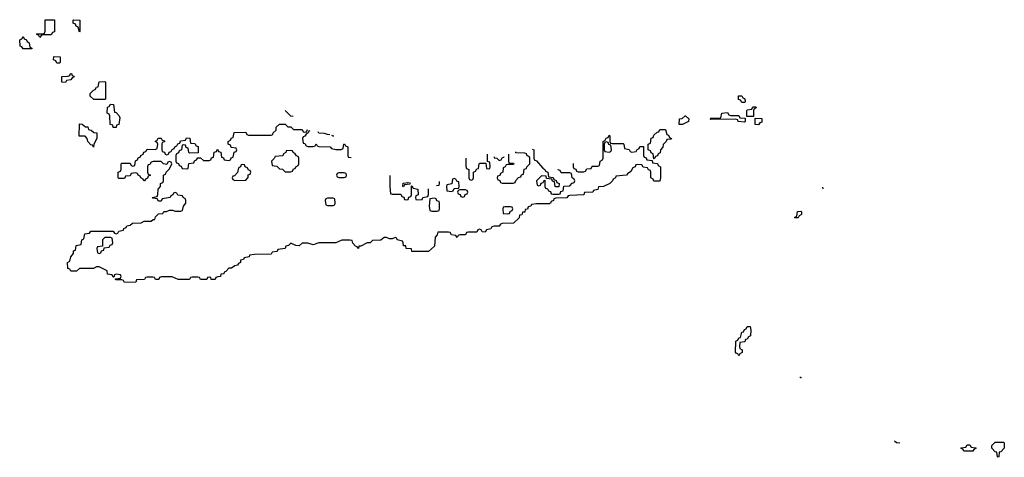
# Model space of a CAD drawing. Header units: inches. Extents: x 2773267 to 2867901, y 875810 to 985774.
# Tile 23 of 60: x 2774706 to 2781694, y 982666 to 985774. Entities that reach past the tile are written whole.
import ezdxf

# ---------------------------------------------------------------- set-up
doc = ezdxf.new("R2010")
doc.units = ezdxf.units.IN
doc.header["$MEASUREMENT"] = 0
doc.layers.add('C7978', color=7, linetype='Continuous')
doc.layers.add('C7988', color=7, linetype='Continuous')

msp = doc.modelspace()

# ---------------------------------------------------------------- linework, layer by layer
at = {"layer": 'C7978', "color": 6}
for points in [[(2774850, 985648), (2774842, 985662), (2774826, 985670), (2774830, 985674), (2774870, 985674), (2774882, 985678), (2774887.3, 985692.7), (2774887.3, 985772.7), (2774952.7, 985772.7), (2774952.7, 985687.3), (2774938, 985682), (2774930, 985666), (2774870, 985666), (2774858, 985662)], [(2775130, 985686), (2775122, 985722), (2775107.3, 985727.3), (2775102, 985742), (2775086, 985750), (2775086, 985770), (2775090, 985774), (2775134, 985770), (2775134, 985690)], [(2774730, 985566), (2774722, 985582), (2774710, 985586), (2774706, 985630), (2774722, 985638), (2774730, 985654), (2774738, 985638), (2774754, 985630), (2774758, 985618), (2774774, 985610), (2774778, 985578), (2774790, 985574), (2774794, 985570), (2774790, 985566)], [(2774970, 985466), (2774962, 985482), (2774946, 985490), (2774947.3, 985512.7), (2774994, 985510), (2774994, 985470), (2774990, 985466)], [(2775030, 985328), (2775006, 985330), (2775006, 985370), (2775047.3, 985372.7), (2775062, 985378), (2775067.3, 985392.7), (2775072.7, 985392.7), (2775078, 985378), (2775090, 985374), (2775092.7, 985367.3), (2775078, 985362), (2775070, 985346), (2775038, 985342)], [(2775310, 985206), (2775232.7, 985207.3), (2775206, 985230), (2775206, 985250), (2775230, 985274), (2775242, 985278), (2775250, 985294), (2775262, 985298), (2775270, 985332), (2775310, 985334), (2775314, 985330), (2775314, 985210)], [(2775370, 985008), (2775366, 985026), (2775348, 985030), (2775346, 985090), (2775342, 985102), (2775326, 985110), (2775328.4, 985151.6), (2775342, 985158), (2775350, 985174), (2775372.7, 985172.7), (2775378, 985118), (2775390, 985114), (2775412, 985090), (2775416.9, 985076.9), (2775410.7, 985029.3), (2775394, 985026), (2775390, 985009)], [(2779830, 985186), (2779822, 985202), (2779807.3, 985207.3), (2779807.3, 985232.7), (2779830, 985234), (2779838, 985218), (2779852.7, 985212.7), (2779854, 985190), (2779850, 985186)], [(2779750, 985094), (2779810, 985094), (2779818, 985078), (2779854, 985074), (2779854, 985050), (2779850, 985046), (2779806, 985050), (2779802, 985062), (2779787.3, 985067.3), (2779610, 985066), (2779606, 985070), (2779610, 985074), (2779670, 985074), (2779682, 985078), (2779688.9, 985111.1), (2779730, 985114), (2779738, 985098)], [(2779866, 985086), (2779866, 985130), (2779870, 985134), (2779902, 985138), (2779910, 985154), (2779930, 985154), (2779932.7, 985147.3), (2779918, 985142), (2779914, 985130), (2779914, 985086), (2779910, 985086)], [(2775230, 984868.7), (2775222, 984882), (2775210, 984886), (2775188.9, 984908.9), (2775186, 984930), (2775170, 984946), (2775127.3, 984947.3), (2775130, 985034), (2775150, 985032), (2775172.7, 985012.7), (2775190, 985012), (2775194, 984994), (2775214, 984990), (2775232.7, 984972.7), (2775254, 984970), (2775252.7, 984932.7), (2775232.7, 984887.3)], [(2779410, 985029.6), (2779386, 985030), (2779388, 985070), (2779407.3, 985072.7), (2779428.4, 985091.6), (2779431.6, 985091.6), (2779454, 985070), (2779451.6, 985051.6)], [(2779950, 985028), (2779926, 985030), (2779926, 985074), (2779972.7, 985072.7), (2779972.7, 985047.3), (2779958, 985042)], [(2779206, 984786), (2779202, 984822), (2779187.3, 984827.3), (2779182, 984842), (2779166, 984850), (2779166, 984890), (2779182, 984898), (2779187.3, 984932.7), (2779202, 984938), (2779207.3, 984952.7), (2779230, 984974), (2779242, 984978), (2779250, 984994), (2779290, 984994), (2779298, 984958), (2779310, 984954), (2779318, 984938), (2779332, 984930), (2779330, 984926), (2779298, 984922), (2779294, 984910), (2779272.7, 984887.3), (2779271.6, 984868.4), (2779254, 984850), (2779252.7, 984827.3), (2779238, 984822), (2779232.7, 984807.3), (2779218, 984802), (2779210, 984786)], [(2778870, 984906), (2778858, 984902), (2778854, 984890), (2778854, 984850), (2778858, 984838), (2778890, 984834), (2778902, 984838), (2778906, 984850), (2778902, 984882), (2778887.3, 984887.3), (2778882, 984902)], [(2776630, 984846), (2776598, 984842), (2776594, 984830), (2776578, 984822), (2776572.7, 984807.3), (2776518, 984802), (2776512.7, 984787.3), (2776494, 984770), (2776498, 984738), (2776530, 984734), (2776550, 984714), (2776571.6, 984711.6), (2776590, 984694), (2776630, 984694), (2776642, 984698), (2776650, 984714), (2776662, 984718), (2776666, 984730), (2776682, 984738), (2776686, 984750), (2776686, 984790), (2776682, 984802), (2776670, 984806), (2776662, 984822), (2776646, 984830), (2776642, 984842)], [(2776290, 984746), (2776278, 984742), (2776274, 984730), (2776258, 984722), (2776251.6, 984688.4), (2776230, 984666), (2776218, 984662), (2776214, 984650), (2776218, 984638), (2776232.7, 984632.7), (2776310, 984634), (2776327.3, 984652.7), (2776328.4, 984671.6), (2776342, 984678), (2776346, 984690), (2776342, 984702), (2776330, 984706), (2776322, 984722), (2776306, 984730), (2776302, 984742)], [(2777010, 984686), (2776970, 984686), (2776958, 984682), (2776954, 984670), (2776958, 984658), (2776970, 984654), (2777010, 984654), (2777022, 984658), (2777026, 984670), (2777022, 984682)], [(2777790, 984646), (2777778, 984642), (2777772.7, 984607.3), (2777738, 984602), (2777734, 984590), (2777738, 984558), (2777770, 984554), (2777782, 984558), (2777790, 984574), (2777822, 984578), (2777826, 984590), (2777822, 984622), (2777807.3, 984627.3), (2777802, 984642)], [(2777870, 984566), (2777830, 984566), (2777818, 984562), (2777814, 984550), (2777818, 984538), (2777832.7, 984532.7), (2777838, 984518), (2777850, 984514), (2777862, 984518), (2777867.3, 984532.7), (2777882, 984538), (2777886, 984550), (2777882, 984562)], [(2776930, 984506), (2776890, 984506), (2776878, 984502), (2776874, 984490), (2776878, 984458), (2776890, 984454), (2776930, 984454), (2776942, 984458), (2776946, 984470), (2776942, 984502)], [(2777650, 984506), (2777618, 984502), (2777612, 984450), (2777618, 984418), (2777630, 984414), (2777670, 984414), (2777682, 984418), (2777686, 984430), (2777686, 984470), (2777682, 984482), (2777667.3, 984487.3), (2777662, 984502)], [(2778190, 984446), (2778150, 984446), (2778138, 984442), (2778134, 984430), (2778138, 984398), (2778170, 984394), (2778182, 984398), (2778187.3, 984412.7), (2778202, 984418), (2778206, 984430), (2778202, 984442)], [(2775350, 984226), (2775310, 984226), (2775294, 984210), (2775294, 984166), (2775258, 984162), (2775254, 984150), (2775258, 984118), (2775270, 984114), (2775282, 984118), (2775287.3, 984132.7), (2775302, 984138), (2775306, 984154), (2775342, 984158), (2775347.3, 984172.7), (2775362, 984178), (2775366, 984190), (2775362, 984222)], [(2779810, 983386), (2779802, 983402), (2779790, 983406), (2779787.3, 983412.7), (2779788, 983490), (2779802, 983498), (2779810, 983514), (2779822, 983518), (2779830, 983554), (2779842, 983558), (2779850, 983574), (2779862, 983578), (2779870, 983594), (2779890, 983594), (2779894, 983570), (2779891.6, 983528.4), (2779878, 983522), (2779870, 983506), (2779858, 983502), (2779852.7, 983487.3), (2779818, 983482), (2779814, 983450), (2779818, 983438), (2779834, 983430), (2779834, 983410), (2779818, 983402)]]:
    msp.add_lwpolyline(points, close=True, dxfattribs=at)
for points in [[(2776646.5, 985087.2), (2776630, 985088), (2776590, 985128)], [(2778634, 984752.1), (2778634, 984730), (2778638, 984718), (2778652, 984712), (2778658, 984698), (2778670, 984694), (2778710, 984694), (2778722, 984698), (2778730, 984714), (2778762, 984718), (2778770, 984734), (2778810, 984734), (2778822, 984738), (2778826, 984770), (2778842, 984778), (2778846, 984790), (2778846, 984910), (2778862, 984918), (2778867.3, 984932.7), (2778882, 984938), (2778890, 984954), (2778894, 984950), (2778894, 984910), (2778898, 984898), (2778910, 984894), (2778990, 984894), (2778994, 984890), (2778998, 984858), (2779032.7, 984852.7), (2779038, 984838), (2779050, 984834), (2779082, 984838), (2779087.3, 984852.7), (2779102, 984858), (2779107.3, 984872.7), (2779132.7, 984872.7), (2779134, 984810), (2779138, 984798), (2779152.7, 984792.7), (2779158, 984778), (2779194, 984774), (2779198, 984758), (2779232.7, 984752.7), (2779238, 984738), (2779254, 984730), (2779254, 984650), (2779250, 984626), (2779207.3, 984627.3), (2779202, 984642), (2779186, 984650), (2779186, 984690), (2779182, 984702), (2779168, 984708), (2779162, 984722), (2779130, 984726), (2779122, 984742), (2779090, 984746), (2779078, 984742), (2779074, 984730), (2779058, 984722), (2779043.6, 984696.4), (2779019.6, 984680.4), (2779012, 984670), (2778938, 984662), (2778934, 984650), (2778918, 984642), (2778914, 984630), (2778894, 984610), (2778850, 984588.7), (2778814, 984586), (2778810, 984568), (2778778, 984562), (2778774, 984550), (2778714, 984546), (2778710, 984529), (2778610, 984526), (2778598, 984522), (2778590, 984508), (2778510, 984506), (2778498, 984502), (2778494, 984490), (2778478, 984482), (2778474, 984470), (2778467.3, 984467.3), (2778372.7, 984467.3), (2778338, 984462), (2778334, 984450), (2778314, 984446), (2778310, 984428), (2778294, 984426), (2778290, 984408), (2778274, 984406), (2778270, 984388), (2778254, 984386), (2778250, 984366), (2778210, 984328.7), (2778130, 984326), (2778118, 984322), (2778110, 984308), (2778072.7, 984307.3), (2778058, 984302), (2778050, 984288), (2778018, 984282), (2778010, 984266), (2777987.3, 984267.3), (2777982, 984282), (2777970, 984286), (2777958, 984282), (2777950, 984266), (2777890, 984266), (2777878, 984262), (2777870, 984246), (2777830, 984246), (2777818, 984242), (2777810, 984226), (2777802, 984242), (2777770, 984246), (2777762, 984262), (2777750, 984266), (2777674, 984266), (2777670, 984246), (2777654, 984230), (2777650, 984166), (2777608.4, 984128.4), (2777490, 984128.7), (2777486, 984146), (2777450, 984149), (2777447.3, 984167.3), (2777430, 984168.7), (2777428.4, 984188.4), (2777422, 984202), (2777386, 984210), (2777382, 984222), (2777370, 984226), (2777350, 984218), (2777330, 984218), (2777310, 984228), (2777292.7, 984227.3), (2777270, 984208), (2777210, 984206), (2777194, 984190), (2777171.3, 984188.7), (2777126, 984166), (2777114, 984166), (2777110, 984148.7), (2777102, 984162), (2777090, 984166), (2777070, 984186), (2777066, 984206), (2777048.4, 984208.4), (2776992.7, 984207.3), (2776950, 984188.7), (2776830, 984189), (2776790, 984175.3), (2776750, 984186), (2776710, 984186), (2776690, 984169), (2776666, 984170), (2776630, 984186), (2776614, 984170), (2776594, 984166), (2776590, 984148.7), (2776538, 984142), (2776532.7, 984127.3), (2776498, 984122), (2776490, 984108.7), (2776372.7, 984107.3), (2776338, 984102), (2776334, 984090), (2776298, 984082), (2776294, 984070), (2776274, 984066), (2776272, 984050), (2776258, 984042), (2776251.3, 984030), (2776233.7, 984026.3), (2776209, 984009), (2776191, 984009), (2776170, 983986), (2776158, 983982), (2776154, 983970), (2776134, 983966), (2776132, 983950), (2776111.6, 983948.4), (2776098, 983942), (2776094, 983930), (2776089.1, 983929.1), (2776066, 983930), (2776062, 983942), (2776050, 983946), (2776038, 983942), (2776034, 983930), (2776010, 983928), (2775988.4, 983928.4), (2775982, 983942), (2775970, 983946), (2775930, 983946), (2775918, 983942), (2775911.1, 983928.9), (2775830, 983929), (2775788.4, 983948.4), (2775750, 983948.7), (2775712.7, 983947.3), (2775698, 983942), (2775694, 983930), (2775670, 983928), (2775662, 983942), (2775650, 983946), (2775610, 983946), (2775598, 983942), (2775591.1, 983928.9), (2775534, 983926), (2775530.4, 983909.6), (2775450, 983908.7), (2775442, 983922), (2775430, 983926), (2775390, 983926), (2775386, 983930), (2775386, 983934), (2775422, 983938), (2775426, 983950), (2775422, 983962), (2775390, 983966), (2775378, 983962), (2775374, 983946), (2775370, 983946), (2775362, 983962), (2775330, 983966), (2775326, 983990), (2775270, 984018), (2775250, 984018), (2775230, 984008), (2775210, 984006), (2775130, 984008), (2775109.1, 983989.1), (2775070, 983988), (2775062, 984002), (2775047.3, 984007.3), (2775046, 984050), (2775062, 984058), (2775068, 984090), (2775087.3, 984112.7), (2775088, 984132), (2775102, 984138), (2775106, 984170), (2775142, 984178), (2775146, 984210), (2775162, 984218), (2775167.3, 984252.7), (2775202, 984258), (2775210, 984272), (2775370, 984271.3), (2775378, 984258), (2775390, 984254), (2775402, 984258), (2775410, 984272), (2775442, 984278), (2775446, 984290), (2775462, 984298), (2775466, 984310), (2775490, 984314), (2775506, 984330), (2775568.4, 984331.6), (2775590, 984342), (2775638, 984342), (2775654, 984354), (2775666, 984354), (2775670, 984374), (2775690, 984394), (2775722, 984398), (2775728.4, 984411.6), (2775747.3, 984412.7), (2775770, 984422), (2775790, 984422), (2775810, 984414), (2775850, 984414), (2775862, 984418), (2775868, 984450), (2775886, 984470), (2775886, 984490), (2775882, 984502), (2775866, 984510), (2775862, 984522), (2775828.4, 984528.4), (2775822, 984542), (2775810, 984546), (2775798, 984542), (2775794, 984530), (2775778, 984522), (2775774, 984510), (2775718, 984502), (2775710, 984486), (2775690, 984486), (2775682, 984502), (2775650, 984506), (2775646, 984510), (2775682, 984518), (2775687.3, 984532.7), (2775688, 984570), (2775706, 984590), (2775706, 984610), (2775722, 984618), (2775726, 984630), (2775726, 984670), (2775742, 984678), (2775746, 984690), (2775770, 984714), (2775786, 984750), (2775782, 984762), (2775770, 984766), (2775758, 984762), (2775750, 984746), (2775726, 984750), (2775710, 984766), (2775652.7, 984767.3), (2775638, 984762), (2775630, 984746), (2775618, 984742), (2775614, 984730), (2775614, 984690), (2775618, 984678), (2775634, 984670), (2775618, 984662), (2775612.7, 984647.3), (2775598, 984642), (2775591.6, 984628.4), (2775586, 984630), (2775582, 984642), (2775566, 984650), (2775562, 984662), (2775546, 984670), (2775542, 984682), (2775530, 984686), (2775498, 984682), (2775490, 984666), (2775458, 984662), (2775450, 984646), (2775410, 984646), (2775406, 984650), (2775406, 984690), (2775422, 984698), (2775426, 984710), (2775426, 984750), (2775430, 984754), (2775490, 984754), (2775498, 984738), (2775510, 984734), (2775522, 984738), (2775527.3, 984772.7), (2775542, 984778), (2775547.3, 984792.7), (2775562, 984798), (2775566, 984810), (2775582, 984818), (2775587.3, 984832.7), (2775602, 984838), (2775610, 984854), (2775667.3, 984852.7), (2775682, 984858), (2775686, 984890), (2775682, 984902), (2775668, 984910), (2775682, 984918), (2775688.4, 984931.6), (2775710, 984932), (2775718, 984918), (2775732.7, 984912.7), (2775732.7, 984907.3), (2775718, 984902), (2775714, 984890), (2775714, 984850), (2775718, 984838), (2775732.7, 984832.7), (2775738, 984818), (2775750, 984814), (2775762, 984818), (2775767.3, 984832.7), (2775782, 984838), (2775787.3, 984852.7), (2775802, 984858), (2775806, 984870), (2775822, 984878), (2775827.3, 984892.7), (2775842, 984898), (2775847.3, 984912.7), (2775882, 984918), (2775890, 984934), (2775912.7, 984932.7), (2775918, 984898), (2775950, 984894), (2775958, 984878), (2775972.7, 984872.7), (2775972.7, 984827.3), (2775910, 984826), (2775906, 984830), (2775902, 984862), (2775887.3, 984867.3), (2775882, 984882), (2775870, 984886), (2775858, 984882), (2775854, 984850), (2775838, 984842), (2775832.7, 984827.3), (2775818, 984822), (2775814, 984810), (2775814, 984770), (2775818, 984758), (2775832.7, 984752.7), (2775838, 984738), (2775852.7, 984732.7), (2775858, 984718), (2775890, 984714), (2775902, 984718), (2775907.3, 984752.7), (2775942, 984758), (2775947.3, 984772.7), (2775962, 984778), (2775970, 984794), (2775990, 984794), (2776010, 984774), (2776050, 984774), (2776062, 984778), (2776067.3, 984792.7), (2776082, 984798), (2776087.3, 984832.7), (2776102, 984838), (2776110, 984854), (2776118, 984838), (2776132.7, 984832.7), (2776138, 984798), (2776152.7, 984792.7), (2776158, 984778), (2776190, 984774), (2776202, 984778), (2776207.3, 984792.7), (2776222, 984798), (2776227.3, 984832.7), (2776242, 984838), (2776246, 984850), (2776242, 984862), (2776207.3, 984867.3), (2776202, 984882), (2776186, 984890), (2776186, 984910), (2776202, 984918), (2776210, 984934), (2776222, 984938), (2776228.4, 984971.6), (2776310, 984974), (2776318, 984958), (2776330, 984954), (2776490, 984954), (2776502, 984958), (2776506, 984970), (2776526, 984990), (2776526, 985010), (2776550, 985032), (2776591.1, 985031.1), (2776610, 985014), (2776630, 985014), (2776650, 984994), (2776710, 984994), (2776718, 984978), (2776730, 984974), (2776742, 984978), (2776749.5, 984993)], [(2776765.5, 984984.5), (2776758, 984982), (2776754, 984970), (2776738, 984962), (2776730, 984946), (2776718, 984942), (2776714, 984930), (2776718, 984898), (2776730, 984894), (2776738, 984878), (2776750, 984874), (2776790, 984874), (2776802, 984878), (2776810, 984892), (2776818, 984878), (2776830, 984874), (2776910, 984872), (2776918, 984858), (2776950, 984852), (2776987.3, 984852.7), (2777002, 984858), (2777006, 984890), (2777011.6, 984891.6), (2777018, 984878), (2777034, 984870), (2777034, 984810), (2777038, 984798), (2777058.5, 984795.4)], [(2776907, 984957), (2776890, 984958), (2776870, 984966), (2776828.4, 984968.4), (2776823.6, 984978.6)], [(2776936.5, 984946), (2776930, 984946), (2776921.6, 984952.4)], [(2777873.3, 984791.1), (2777872.7, 984732.7), (2777878, 984718), (2777894, 984710), (2777894, 984650), (2777898, 984638), (2777910, 984634), (2777922, 984638), (2777926, 984650), (2777926, 984690), (2777942, 984698), (2777950, 984714), (2777962, 984718), (2777966, 984750), (2777970, 984754), (2778014, 984754), (2778018, 984718), (2778030, 984714), (2778042, 984718), (2778046, 984730), (2778042, 984762), (2778026, 984766), (2778026, 984819.3)], [(2778174, 984818.8), (2778174, 984770), (2778178, 984758), (2778210, 984754), (2778214, 984750), (2778210, 984746), (2778170, 984746), (2778158, 984742), (2778152, 984728), (2778138, 984722), (2778134, 984690), (2778118, 984682), (2778112.7, 984667.3), (2778098, 984662), (2778094, 984650), (2778098, 984638), (2778112.7, 984632.7), (2778118, 984618), (2778130, 984614), (2778210, 984614), (2778222, 984618), (2778227.3, 984632.7), (2778247.3, 984652.7), (2778262, 984658), (2778267.3, 984672.7), (2778282, 984678), (2778287.3, 984712.7), (2778302, 984718), (2778306, 984730), (2778326, 984750), (2778326, 984790), (2778322, 984802), (2778308, 984808), (2778302, 984822), (2778290, 984826), (2778227.3, 984827.3), (2778227.3, 984835.6)], [(2778344.2, 984854.9), (2778354, 984850), (2778354, 984790), (2778358, 984778), (2778372.7, 984772.7), (2778419.6, 984719.6), (2778434, 984710), (2778438, 984698), (2778454, 984690), (2778458, 984658), (2778492.7, 984652.7), (2778498, 984638), (2778512.7, 984632.7), (2778518, 984618), (2778534, 984610), (2778532.7, 984587.3), (2778510, 984586), (2778506, 984590), (2778502, 984622), (2778487.3, 984627.3), (2778482, 984642), (2778446, 984646), (2778442, 984662), (2778410, 984666), (2778374, 984630), (2778378, 984598), (2778390, 984594), (2778402, 984598), (2778407.3, 984612.7), (2778422, 984618), (2778427.3, 984632.7), (2778434, 984634), (2778434, 984590), (2778438, 984578), (2778452.7, 984572.7), (2778458, 984558), (2778472.7, 984552.7), (2778478, 984538), (2778490, 984534), (2778530, 984534), (2778542, 984538), (2778547.3, 984552.7), (2778562, 984558), (2778567.3, 984592.7), (2778610, 984594), (2778627.3, 984612.7), (2778642, 984618), (2778646, 984630), (2778642, 984642), (2778626, 984650), (2778622, 984682), (2778610, 984686), (2778550, 984686), (2778542, 984702), (2778528, 984708), (2778528, 984711)], [(2778073.8, 984800.7), (2778074, 984794), (2778091.6, 984791.6), (2778110, 984774), (2778122, 984778), (2778130, 984794), (2778142, 984798), (2778143.3, 984801.8)], [(2777333.3, 984668), (2777332, 984590), (2777338, 984538), (2777350, 984534), (2777410, 984534), (2777418, 984518), (2777432.7, 984512.7), (2777438, 984498), (2777450, 984494), (2777462, 984498), (2777467.3, 984512.7), (2777482, 984518), (2777486, 984530), (2777486, 984594), (2777490, 984594), (2777498, 984578), (2777532, 984570), (2777534, 984530), (2777518, 984522), (2777514, 984510), (2777518, 984498), (2777530, 984494), (2777562, 984498), (2777568, 984512), (2777602, 984518), (2777607.3, 984532.7), (2777606.6, 984573.2)], [(2777430, 984586), (2777426, 984590), (2777427.3, 984612.7), (2777462, 984618), (2777464.5, 984623)], [(2777474, 984617.8), (2777474, 984606), (2777438, 984602), (2777430, 984586)], [(2777663.1, 984595.6), (2777682, 984598), (2777686, 984610), (2777686, 984624.5)]]:
    msp.add_lwpolyline(points, dxfattribs=at)
at = {"layer": 'C7988', "color": 6}
msp.add_line((2780407.6, 984573.1), (2780407.1, 984584.5), dxfattribs=at)
for points in [[(2780210, 984366), (2780206, 984370), (2780222, 984378), (2780227.3, 984412.7), (2780250, 984414), (2780254, 984410), (2780254, 984390), (2780238, 984382), (2780230, 984366)], [(2781470, 982709.2), (2781406, 982710), (2781402, 982722), (2781386, 982730), (2781390, 982734), (2781422, 982738), (2781430, 982754), (2781450, 982754), (2781458, 982738), (2781490, 982734), (2781494, 982730), (2781478, 982722)], [(2781650, 982666), (2781646, 982670), (2781642, 982702), (2781630, 982706), (2781606, 982730), (2781606, 982750), (2781630, 982774), (2781690, 982774), (2781694, 982770), (2781694, 982730), (2781670, 982706), (2781658, 982702), (2781654, 982670)]]:
    msp.add_lwpolyline(points, close=True, dxfattribs=at)
for points in [[(2780253.6, 983229.5), (2780248, 983230), (2780247.6, 983237.4)], [(2780953.3, 982766.8), (2780930, 982768), (2780915.7, 982781.1)]]:
    msp.add_lwpolyline(points, dxfattribs=at)

doc.saveas('drawing.dxf')
